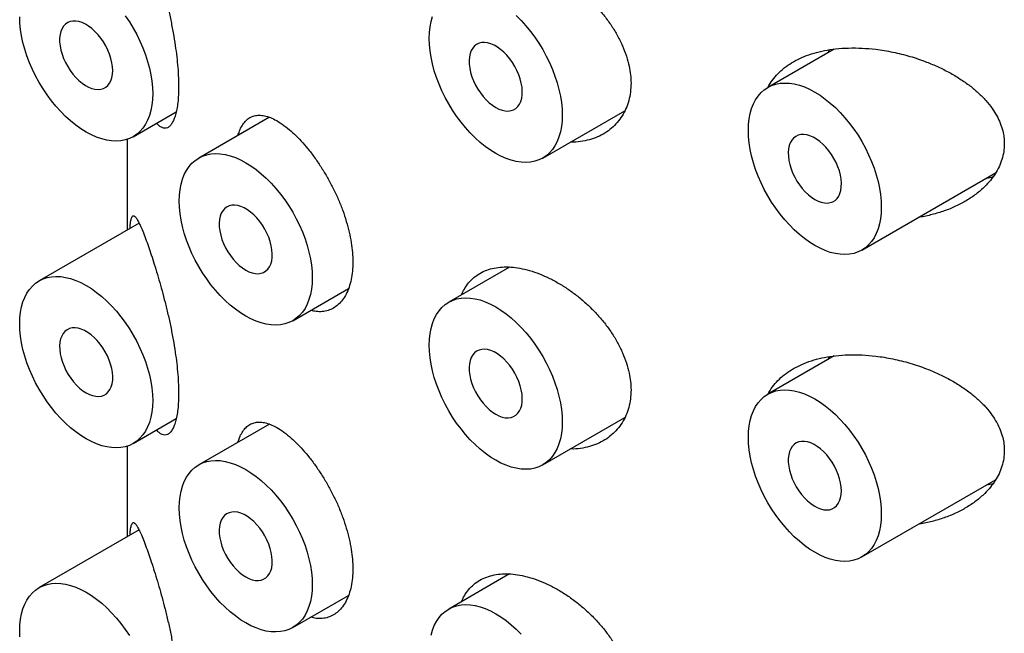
# Model space of a CAD drawing. Header units: millimetres. Extents: x 7 to 1076, y 12 to 702.
# Tile 15 of 23: x 1026 to 1039, y 186 to 194. Entities that reach past the tile are written whole.
import ezdxf

# ---------------------------------------------------------------- set-up
doc = ezdxf.new("R2010")
doc.units = ezdxf.units.MM

msp = doc.modelspace()

# ---------------------------------------------------------------- linework, layer by layer
at = {"color": 7, "linetype": 'Continuous', "lineweight": 30}
for p, q in [((1037.15, 193.415), (1036.267, 192.906)), ((1037.069, 193.368), (1037.089, 193.406)), ((1027.83, 192.25), (1028.402, 192.58)), ((1033.274, 191.965), (1034.365, 192.595)), ((1029.64, 192.508), (1028.701, 191.966)), ((1027.751, 192.215), (1027.751, 191.009)), ((1037.517, 190.74), (1039.296, 191.767)), ((1027.908, 191.1), (1026.58, 190.333)), ((1032.833, 190.514), (1032.024, 190.048)), ((1029.951, 189.801), (1030.692, 190.229)), ((1037.15, 189.333), (1036.267, 188.823)), ((1037.069, 189.286), (1037.089, 189.323)), ((1033.274, 187.882), (1034.365, 188.512)), ((1027.83, 188.167), (1028.402, 188.498)), ((1029.64, 188.426), (1028.701, 187.883)), ((1027.751, 188.132), (1027.751, 186.926)), ((1037.517, 186.658), (1039.296, 187.685)), ((1027.908, 187.017), (1026.58, 186.25)), ((1032.833, 186.432), (1032.024, 185.965)), ((1029.951, 185.718), (1030.692, 186.146))]:
    msp.add_line(p, q, dxfattribs=at)
at = {"color": 7, "linetype": 'Continuous', "lineweight": 30, "flags": 128}
for points in [[(1027.205, 192.312), (1027.135, 192.355), (1027.066, 192.404), (1026.998, 192.459), (1026.932, 192.52), (1026.866, 192.585), (1026.803, 192.655), (1026.743, 192.729), (1026.685, 192.807), (1026.631, 192.888), (1026.58, 192.972), (1026.533, 193.058), (1026.49, 193.146), (1026.451, 193.234), (1026.417, 193.324), (1026.388, 193.414), (1026.364, 193.503), (1026.345, 193.591), (1026.332, 193.677), (1026.324, 193.761), (1026.321, 193.843)], [(1027.558, 193.129), (1027.556, 193.18), (1027.548, 193.234), (1027.534, 193.29), (1027.516, 193.346), (1027.493, 193.402), (1027.466, 193.457), (1027.435, 193.51), (1027.4, 193.56), (1027.362, 193.607), (1027.322, 193.65), (1027.28, 193.688), (1027.237, 193.72), (1027.194, 193.747), (1027.15, 193.767), (1027.108, 193.781), (1027.067, 193.788), (1027.028, 193.788), (1026.992, 193.782), (1026.959, 193.768), (1026.929, 193.748), (1026.904, 193.721), (1026.884, 193.689), (1026.868, 193.651), (1026.857, 193.608), (1026.852, 193.562), (1026.852, 193.511), (1026.857, 193.458), (1026.868, 193.403), (1026.884, 193.348), (1026.904, 193.291), (1026.929, 193.236), (1026.959, 193.182), (1026.992, 193.13), (1027.028, 193.081), (1027.067, 193.036), (1027.108, 192.996), (1027.15, 192.961), (1027.194, 192.931), (1027.237, 192.907), (1027.28, 192.89), (1027.322, 192.88), (1027.362, 192.876), (1027.4, 192.88), (1027.435, 192.89), (1027.466, 192.907), (1027.493, 192.93), (1027.516, 192.96), (1027.534, 192.995), (1027.548, 193.035), (1027.556, 193.08), (1027.558, 193.129)], [(1027.724, 193.859), (1027.779, 193.777), (1027.83, 193.694), (1027.877, 193.608), (1027.92, 193.52), (1027.958, 193.431), (1027.992, 193.341), (1028.021, 193.252), (1028.045, 193.163), (1028.064, 193.075), (1028.078, 192.988), (1028.086, 192.904), (1028.089, 192.822), (1028.086, 192.744), (1028.078, 192.669), (1028.064, 192.598), (1028.045, 192.532), (1028.021, 192.471), (1027.992, 192.415), (1027.958, 192.364), (1027.92, 192.32), (1027.877, 192.282), (1027.83, 192.25), (1027.779, 192.225), (1027.724, 192.207), (1027.667, 192.196), (1027.606, 192.192), (1027.543, 192.194), (1027.478, 192.204), (1027.411, 192.221), (1027.343, 192.245), (1027.274, 192.275), (1027.205, 192.312)], [(1032.649, 192.027), (1032.58, 192.07), (1032.511, 192.119), (1032.443, 192.174), (1032.376, 192.235), (1032.311, 192.3), (1032.248, 192.37), (1032.188, 192.444), (1032.13, 192.522), (1032.075, 192.603), (1032.024, 192.687), (1031.977, 192.773), (1031.934, 192.861), (1031.896, 192.949), (1031.862, 193.039), (1031.833, 193.128), (1031.809, 193.218), (1031.79, 193.306), (1031.776, 193.392), (1031.768, 193.476), (1031.766, 193.558), (1031.768, 193.636), (1031.776, 193.711), (1031.79, 193.782), (1031.809, 193.848)], [(1032.923, 193.861), (1032.988, 193.795), (1033.051, 193.725), (1033.111, 193.651), (1033.169, 193.573), (1033.223, 193.492), (1033.274, 193.409), (1033.322, 193.323), (1033.365, 193.235), (1033.403, 193.146), (1033.437, 193.056), (1033.466, 192.967), (1033.49, 192.878), (1033.509, 192.79), (1033.522, 192.703), (1033.531, 192.619), (1033.533, 192.537), (1033.531, 192.459), (1033.522, 192.384), (1033.509, 192.313), (1033.49, 192.247), (1033.466, 192.186), (1033.437, 192.13), (1033.403, 192.079), (1033.365, 192.035), (1033.322, 191.997), (1033.274, 191.965), (1033.223, 191.94), (1033.169, 191.922), (1033.111, 191.911), (1033.051, 191.907), (1032.988, 191.909), (1032.923, 191.919), (1032.856, 191.936), (1032.788, 191.96), (1032.719, 191.99), (1032.649, 192.027)], [(1032.649, 192.639), (1032.693, 192.617), (1032.736, 192.602), (1032.777, 192.593), (1032.817, 192.591), (1032.854, 192.597), (1032.888, 192.608), (1032.918, 192.627), (1032.944, 192.652), (1032.966, 192.683), (1032.983, 192.719), (1032.995, 192.761), (1033.001, 192.807), (1033.003, 192.856), (1032.999, 192.909), (1032.989, 192.963), (1032.975, 193.019), (1032.956, 193.075), (1032.932, 193.131), (1032.903, 193.185), (1032.871, 193.238), (1032.836, 193.287), (1032.797, 193.333), (1032.757, 193.375), (1032.714, 193.411), (1032.671, 193.443), (1032.628, 193.468), (1032.584, 193.486), (1032.542, 193.499), (1032.502, 193.504), (1032.463, 193.502), (1032.428, 193.494), (1032.396, 193.478), (1032.367, 193.457), (1032.343, 193.429), (1032.324, 193.395), (1032.309, 193.356), (1032.3, 193.312), (1032.296, 193.264), (1032.297, 193.213), (1032.304, 193.16), (1032.316, 193.104), (1032.333, 193.048), (1032.355, 192.992), (1032.381, 192.937), (1032.411, 192.883), (1032.445, 192.832), (1032.482, 192.785), (1032.522, 192.741), (1032.563, 192.702), (1032.606, 192.668), (1032.649, 192.639)], [(1037.776, 191.313), (1037.773, 191.234), (1037.765, 191.159), (1037.752, 191.089), (1037.733, 191.022), (1037.709, 190.961), (1037.68, 190.905), (1037.646, 190.855), (1037.607, 190.81), (1037.564, 190.772), (1037.517, 190.741), (1037.466, 190.716), (1037.412, 190.697), (1037.354, 190.686), (1037.293, 190.682), (1037.23, 190.685), (1037.165, 190.695), (1037.098, 190.711), (1037.03, 190.735), (1036.961, 190.765), (1036.892, 190.802), (1036.823, 190.846), (1036.754, 190.895), (1036.686, 190.95), (1036.619, 191.01), (1036.554, 191.075), (1036.491, 191.145), (1036.43, 191.219), (1036.373, 191.297), (1036.318, 191.378), (1036.267, 191.462), (1036.22, 191.548), (1036.177, 191.636), (1036.138, 191.725), (1036.105, 191.814), (1036.075, 191.904), (1036.051, 191.993), (1036.033, 192.081), (1036.019, 192.167), (1036.011, 192.252), (1036.008, 192.333), (1036.011, 192.412), (1036.019, 192.487), (1036.033, 192.557), (1036.051, 192.624), (1036.075, 192.685), (1036.105, 192.741), (1036.138, 192.791), (1036.177, 192.836), (1036.22, 192.874), (1036.267, 192.906), (1036.318, 192.931), (1036.373, 192.949), (1036.43, 192.96), (1036.491, 192.964), (1036.554, 192.961), (1036.619, 192.951), (1036.686, 192.935), (1036.754, 192.911), (1036.823, 192.881), (1036.892, 192.844), (1036.961, 192.801), (1037.03, 192.751), (1037.098, 192.696), (1037.165, 192.636), (1037.23, 192.571), (1037.293, 192.501), (1037.354, 192.427), (1037.412, 192.349), (1037.466, 192.268), (1037.517, 192.184), (1037.564, 192.098), (1037.607, 192.01), (1037.646, 191.921), (1037.68, 191.832), (1037.709, 191.742), (1037.733, 191.653), (1037.752, 191.565), (1037.765, 191.479), (1037.773, 191.394), (1037.776, 191.313)], [(1036.892, 191.415), (1036.936, 191.393), (1036.978, 191.377), (1037.02, 191.369), (1037.059, 191.367), (1037.096, 191.372), (1037.13, 191.384), (1037.161, 191.402), (1037.187, 191.427), (1037.209, 191.458), (1037.226, 191.495), (1037.237, 191.536), (1037.244, 191.582), (1037.245, 191.632), (1037.241, 191.684), (1037.232, 191.738), (1037.218, 191.794), (1037.198, 191.85), (1037.174, 191.906), (1037.146, 191.961), (1037.114, 192.013), (1037.078, 192.063), (1037.04, 192.109), (1036.999, 192.15), (1036.957, 192.187), (1036.914, 192.218), (1036.87, 192.243), (1036.827, 192.262), (1036.785, 192.274), (1036.744, 192.279), (1036.706, 192.278), (1036.67, 192.269), (1036.638, 192.254), (1036.61, 192.232), (1036.586, 192.204), (1036.566, 192.17), (1036.552, 192.131), (1036.543, 192.087), (1036.539, 192.04), (1036.54, 191.989), (1036.547, 191.935), (1036.559, 191.88), (1036.576, 191.824), (1036.597, 191.768), (1036.624, 191.712), (1036.654, 191.659), (1036.688, 191.608), (1036.725, 191.56), (1036.764, 191.516), (1036.806, 191.477), (1036.849, 191.443), (1036.892, 191.415)], [(1029.326, 189.863), (1029.257, 189.906), (1029.188, 189.955), (1029.12, 190.01), (1029.053, 190.07), (1028.988, 190.136), (1028.925, 190.206), (1028.864, 190.28), (1028.807, 190.358), (1028.752, 190.439), (1028.701, 190.523), (1028.654, 190.609), (1028.611, 190.696), (1028.572, 190.785), (1028.538, 190.875), (1028.509, 190.964), (1028.485, 191.053), (1028.467, 191.141), (1028.453, 191.228), (1028.445, 191.312), (1028.442, 191.394), (1028.445, 191.472), (1028.453, 191.547), (1028.467, 191.618), (1028.485, 191.684), (1028.509, 191.746), (1028.538, 191.802), (1028.572, 191.852), (1028.611, 191.896), (1028.654, 191.934), (1028.701, 191.966), (1028.752, 191.991), (1028.807, 192.009), (1028.864, 192.02), (1028.925, 192.025), (1028.988, 192.022), (1029.053, 192.012), (1029.12, 191.995), (1029.188, 191.971), (1029.257, 191.941), (1029.326, 191.904), (1029.395, 191.861), (1029.464, 191.812), (1029.532, 191.757), (1029.599, 191.697), (1029.664, 191.631), (1029.727, 191.561), (1029.788, 191.487), (1029.846, 191.409), (1029.9, 191.328), (1029.951, 191.244), (1029.998, 191.158), (1030.041, 191.071), (1030.08, 190.982), (1030.114, 190.892), (1030.143, 190.803), (1030.167, 190.714), (1030.186, 190.626), (1030.199, 190.539), (1030.207, 190.455), (1030.21, 190.373), (1030.207, 190.295), (1030.199, 190.22), (1030.186, 190.149), (1030.167, 190.083), (1030.143, 190.022), (1030.114, 189.965), (1030.08, 189.915), (1030.041, 189.871), (1029.998, 189.833), (1029.951, 189.801), (1029.9, 189.776), (1029.846, 189.758), (1029.788, 189.747), (1029.727, 189.742), (1029.664, 189.745), (1029.599, 189.755), (1029.532, 189.772), (1029.464, 189.796), (1029.395, 189.826), (1029.326, 189.863)], [(1029.326, 190.475), (1029.369, 190.453), (1029.412, 190.438), (1029.454, 190.429), (1029.493, 190.427), (1029.53, 190.432), (1029.564, 190.444), (1029.595, 190.463), (1029.621, 190.488), (1029.643, 190.519), (1029.659, 190.555), (1029.671, 190.597), (1029.678, 190.643), (1029.679, 190.692), (1029.675, 190.744), (1029.666, 190.799), (1029.652, 190.855), (1029.632, 190.911), (1029.608, 190.967), (1029.58, 191.021), (1029.548, 191.074), (1029.512, 191.123), (1029.474, 191.169), (1029.433, 191.211), (1029.391, 191.247), (1029.348, 191.278), (1029.304, 191.304), (1029.261, 191.322), (1029.219, 191.334), (1029.178, 191.34), (1029.14, 191.338), (1029.104, 191.33), (1029.072, 191.314), (1029.044, 191.292), (1029.02, 191.264), (1029, 191.231), (1028.986, 191.192), (1028.977, 191.148), (1028.973, 191.1), (1028.974, 191.049), (1028.981, 190.996), (1028.993, 190.94), (1029.01, 190.884), (1029.031, 190.828), (1029.058, 190.773), (1029.088, 190.719), (1029.122, 190.668), (1029.159, 190.62), (1029.198, 190.577), (1029.24, 190.537), (1029.283, 190.503), (1029.326, 190.475)], [(1027.205, 188.229), (1027.135, 188.273), (1027.066, 188.322), (1026.998, 188.377), (1026.932, 188.437), (1026.866, 188.502), (1026.803, 188.572), (1026.743, 188.646), (1026.685, 188.724), (1026.631, 188.805), (1026.58, 188.889), (1026.533, 188.975), (1026.49, 189.063), (1026.451, 189.152), (1026.417, 189.241), (1026.388, 189.331), (1026.364, 189.42), (1026.345, 189.508), (1026.332, 189.594), (1026.324, 189.679), (1026.321, 189.76), (1026.324, 189.839), (1026.332, 189.914), (1026.345, 189.984), (1026.364, 190.051), (1026.388, 190.112), (1026.417, 190.168), (1026.451, 190.218), (1026.49, 190.263), (1026.533, 190.301), (1026.58, 190.333), (1026.631, 190.358), (1026.685, 190.376), (1026.743, 190.387), (1026.803, 190.391), (1026.866, 190.388), (1026.932, 190.378), (1026.998, 190.362), (1027.066, 190.338), (1027.135, 190.308), (1027.205, 190.271), (1027.274, 190.228), (1027.343, 190.178), (1027.411, 190.123), (1027.478, 190.063), (1027.543, 189.998), (1027.606, 189.928), (1027.667, 189.854), (1027.724, 189.776), (1027.779, 189.695), (1027.83, 189.611), (1027.877, 189.525), (1027.92, 189.437), (1027.958, 189.348), (1027.992, 189.259), (1028.021, 189.169), (1028.045, 189.08), (1028.064, 188.992), (1028.078, 188.906), (1028.086, 188.821), (1028.089, 188.74), (1028.086, 188.661), (1028.078, 188.586), (1028.064, 188.516), (1028.045, 188.449), (1028.021, 188.388), (1027.992, 188.332), (1027.958, 188.282), (1027.92, 188.237), (1027.877, 188.199), (1027.83, 188.168), (1027.779, 188.143), (1027.724, 188.124), (1027.667, 188.113), (1027.606, 188.109), (1027.543, 188.112), (1027.478, 188.122), (1027.411, 188.138), (1027.343, 188.162), (1027.274, 188.192), (1027.205, 188.229)], [(1032.649, 187.944), (1032.58, 187.987), (1032.511, 188.037), (1032.443, 188.092), (1032.376, 188.152), (1032.311, 188.217), (1032.248, 188.287), (1032.188, 188.361), (1032.13, 188.439), (1032.075, 188.52), (1032.024, 188.604), (1031.977, 188.69), (1031.934, 188.778), (1031.896, 188.867), (1031.862, 188.956), (1031.833, 189.046), (1031.809, 189.135), (1031.79, 189.223), (1031.776, 189.309), (1031.768, 189.394), (1031.766, 189.475), (1031.768, 189.554), (1031.776, 189.629), (1031.79, 189.699), (1031.809, 189.766), (1031.833, 189.827), (1031.862, 189.883), (1031.896, 189.933), (1031.934, 189.978), (1031.977, 190.016), (1032.024, 190.047), (1032.075, 190.072), (1032.13, 190.091), (1032.188, 190.102), (1032.248, 190.106), (1032.311, 190.103), (1032.376, 190.093), (1032.443, 190.077), (1032.511, 190.053), (1032.58, 190.023), (1032.649, 189.986), (1032.719, 189.942), (1032.788, 189.893), (1032.856, 189.838), (1032.923, 189.778), (1032.988, 189.713), (1033.051, 189.643), (1033.111, 189.569), (1033.169, 189.491), (1033.223, 189.41), (1033.274, 189.326), (1033.322, 189.24), (1033.365, 189.152), (1033.403, 189.063), (1033.437, 188.974), (1033.466, 188.884), (1033.49, 188.795), (1033.509, 188.707), (1033.522, 188.621), (1033.531, 188.536), (1033.533, 188.455), (1033.531, 188.376), (1033.522, 188.301), (1033.509, 188.231), (1033.49, 188.164), (1033.466, 188.103), (1033.437, 188.047), (1033.403, 187.997), (1033.365, 187.952), (1033.322, 187.914), (1033.274, 187.882), (1033.223, 187.857), (1033.169, 187.839), (1033.111, 187.828), (1033.051, 187.824), (1032.988, 187.827), (1032.923, 187.837), (1032.856, 187.853), (1032.788, 187.877), (1032.719, 187.907), (1032.649, 187.944)], [(1027.205, 188.842), (1027.248, 188.82), (1027.291, 188.804), (1027.332, 188.796), (1027.372, 188.794), (1027.409, 188.799), (1027.443, 188.811), (1027.473, 188.829), (1027.499, 188.854), (1027.521, 188.885), (1027.538, 188.922), (1027.55, 188.963), (1027.557, 189.009), (1027.558, 189.059), (1027.554, 189.111), (1027.545, 189.165), (1027.53, 189.221), (1027.511, 189.277), (1027.487, 189.333), (1027.459, 189.388), (1027.426, 189.44), (1027.391, 189.49), (1027.352, 189.536), (1027.312, 189.577), (1027.27, 189.614), (1027.226, 189.645), (1027.183, 189.67), (1027.14, 189.689), (1027.098, 189.701), (1027.057, 189.706), (1027.019, 189.705), (1026.983, 189.696), (1026.951, 189.681), (1026.923, 189.659), (1026.899, 189.631), (1026.879, 189.597), (1026.865, 189.558), (1026.855, 189.514), (1026.851, 189.467), (1026.853, 189.416), (1026.859, 189.362), (1026.871, 189.307), (1026.888, 189.251), (1026.91, 189.195), (1026.936, 189.139), (1026.967, 189.086), (1027, 189.035), (1027.037, 188.987), (1027.077, 188.943), (1027.118, 188.904), (1027.161, 188.87), (1027.205, 188.842)], [(1032.649, 188.557), (1032.693, 188.535), (1032.736, 188.519), (1032.777, 188.511), (1032.817, 188.509), (1032.854, 188.514), (1032.888, 188.526), (1032.918, 188.544), (1032.944, 188.569), (1032.966, 188.6), (1032.983, 188.637), (1032.995, 188.678), (1033.001, 188.724), (1033.003, 188.774), (1032.999, 188.826), (1032.989, 188.88), (1032.975, 188.936), (1032.956, 188.992), (1032.932, 189.048), (1032.903, 189.103), (1032.871, 189.155), (1032.836, 189.205), (1032.797, 189.251), (1032.757, 189.292), (1032.714, 189.329), (1032.671, 189.36), (1032.628, 189.385), (1032.584, 189.404), (1032.542, 189.416), (1032.502, 189.421), (1032.463, 189.42), (1032.428, 189.411), (1032.396, 189.396), (1032.367, 189.374), (1032.343, 189.346), (1032.324, 189.312), (1032.309, 189.273), (1032.3, 189.229), (1032.296, 189.182), (1032.297, 189.131), (1032.304, 189.077), (1032.316, 189.022), (1032.333, 188.966), (1032.355, 188.91), (1032.381, 188.854), (1032.411, 188.801), (1032.445, 188.75), (1032.482, 188.702), (1032.522, 188.658), (1032.563, 188.619), (1032.606, 188.585), (1032.649, 188.557)], [(1037.776, 187.23), (1037.773, 187.152), (1037.765, 187.077), (1037.752, 187.006), (1037.733, 186.94), (1037.709, 186.878), (1037.68, 186.822), (1037.646, 186.772), (1037.607, 186.728), (1037.564, 186.689), (1037.517, 186.658), (1037.466, 186.633), (1037.412, 186.615), (1037.354, 186.603), (1037.293, 186.599), (1037.23, 186.602), (1037.165, 186.612), (1037.098, 186.629), (1037.03, 186.652), (1036.961, 186.683), (1036.892, 186.72), (1036.823, 186.763), (1036.754, 186.812), (1036.686, 186.867), (1036.619, 186.927), (1036.554, 186.993), (1036.491, 187.063), (1036.43, 187.137), (1036.373, 187.215), (1036.318, 187.296), (1036.267, 187.379), (1036.22, 187.465), (1036.177, 187.553), (1036.138, 187.642), (1036.105, 187.732), (1036.075, 187.821), (1036.051, 187.91), (1036.033, 187.998), (1036.019, 188.085), (1036.011, 188.169), (1036.008, 188.251), (1036.011, 188.329), (1036.019, 188.404), (1036.033, 188.475), (1036.051, 188.541), (1036.075, 188.602), (1036.105, 188.658), (1036.138, 188.709), (1036.177, 188.753), (1036.22, 188.791), (1036.267, 188.823), (1036.318, 188.848), (1036.373, 188.866), (1036.43, 188.877), (1036.491, 188.881), (1036.554, 188.879), (1036.619, 188.869), (1036.686, 188.852), (1036.754, 188.828), (1036.823, 188.798), (1036.892, 188.761), (1036.961, 188.718), (1037.03, 188.669), (1037.098, 188.614), (1037.165, 188.553), (1037.23, 188.488), (1037.293, 188.418), (1037.354, 188.344), (1037.412, 188.266), (1037.466, 188.185), (1037.517, 188.101), (1037.564, 188.015), (1037.607, 187.927), (1037.646, 187.839), (1037.68, 187.749), (1037.709, 187.66), (1037.733, 187.57), (1037.752, 187.482), (1037.765, 187.396), (1037.773, 187.312), (1037.776, 187.23)], [(1037.246, 187.536), (1037.243, 187.588), (1037.235, 187.642), (1037.222, 187.698), (1037.204, 187.754), (1037.181, 187.81), (1037.153, 187.865), (1037.122, 187.918), (1037.087, 187.968), (1037.05, 188.015), (1037.01, 188.058), (1036.968, 188.095), (1036.925, 188.128), (1036.881, 188.155), (1036.838, 188.175), (1036.795, 188.189), (1036.754, 188.196), (1036.715, 188.196), (1036.679, 188.189), (1036.646, 188.176), (1036.617, 188.155), (1036.591, 188.129), (1036.571, 188.096), (1036.555, 188.059), (1036.545, 188.016), (1036.539, 187.969), (1036.539, 187.919), (1036.545, 187.866), (1036.555, 187.811), (1036.571, 187.755), (1036.591, 187.699), (1036.617, 187.643), (1036.646, 187.589), (1036.679, 187.538), (1036.715, 187.489), (1036.754, 187.444), (1036.795, 187.404), (1036.838, 187.368), (1036.881, 187.339), (1036.925, 187.315), (1036.968, 187.298), (1037.01, 187.287), (1037.05, 187.284), (1037.087, 187.287), (1037.122, 187.298), (1037.153, 187.314), (1037.181, 187.338), (1037.204, 187.367), (1037.222, 187.403), (1037.235, 187.443), (1037.243, 187.488), (1037.246, 187.536)], [(1029.326, 185.78), (1029.257, 185.823), (1029.188, 185.873), (1029.12, 185.927), (1029.053, 185.988), (1028.988, 186.053), (1028.925, 186.123), (1028.864, 186.197), (1028.807, 186.275), (1028.752, 186.356), (1028.701, 186.44), (1028.654, 186.526), (1028.611, 186.614), (1028.572, 186.703), (1028.538, 186.792), (1028.509, 186.882), (1028.485, 186.971), (1028.467, 187.059), (1028.453, 187.145), (1028.445, 187.229), (1028.442, 187.311), (1028.445, 187.39), (1028.453, 187.464), (1028.467, 187.535), (1028.485, 187.601), (1028.509, 187.663), (1028.538, 187.719), (1028.572, 187.769), (1028.611, 187.814), (1028.654, 187.852), (1028.701, 187.883), (1028.752, 187.908), (1028.807, 187.926), (1028.864, 187.938), (1028.925, 187.942), (1028.988, 187.939), (1029.053, 187.929), (1029.12, 187.912), (1029.188, 187.889), (1029.257, 187.858), (1029.326, 187.821), (1029.395, 187.778), (1029.464, 187.729), (1029.532, 187.674), (1029.599, 187.614), (1029.664, 187.549), (1029.727, 187.479), (1029.788, 187.404), (1029.846, 187.327), (1029.9, 187.246), (1029.951, 187.162), (1029.998, 187.076), (1030.041, 186.988), (1030.08, 186.899), (1030.114, 186.81), (1030.143, 186.72), (1030.167, 186.631), (1030.186, 186.543), (1030.199, 186.457), (1030.207, 186.372), (1030.21, 186.291), (1030.207, 186.212), (1030.199, 186.137), (1030.186, 186.066), (1030.167, 186), (1030.143, 185.939), (1030.114, 185.883), (1030.08, 185.832), (1030.041, 185.788), (1029.998, 185.75), (1029.951, 185.718), (1029.9, 185.693), (1029.846, 185.675), (1029.788, 185.664), (1029.727, 185.66), (1029.664, 185.663), (1029.599, 185.672), (1029.532, 185.689), (1029.464, 185.713), (1029.395, 185.743), (1029.326, 185.78)], [(1029.326, 186.393), (1029.369, 186.371), (1029.412, 186.355), (1029.454, 186.346), (1029.493, 186.345), (1029.53, 186.35), (1029.564, 186.362), (1029.595, 186.38), (1029.621, 186.405), (1029.643, 186.436), (1029.659, 186.473), (1029.671, 186.514), (1029.678, 186.56), (1029.679, 186.609), (1029.675, 186.662), (1029.666, 186.716), (1029.652, 186.772), (1029.632, 186.828), (1029.608, 186.884), (1029.58, 186.938), (1029.548, 186.991), (1029.512, 187.04), (1029.474, 187.086), (1029.433, 187.128), (1029.391, 187.165), (1029.348, 187.196), (1029.304, 187.221), (1029.261, 187.24), (1029.219, 187.252), (1029.178, 187.257), (1029.14, 187.255), (1029.104, 187.247), (1029.072, 187.232), (1029.044, 187.21), (1029.02, 187.182), (1029, 187.148), (1028.986, 187.109), (1028.977, 187.065), (1028.973, 187.017), (1028.974, 186.966), (1028.981, 186.913), (1028.993, 186.858), (1029.01, 186.802), (1029.031, 186.745), (1029.058, 186.69), (1029.088, 186.637), (1029.122, 186.586), (1029.159, 186.538), (1029.198, 186.494), (1029.24, 186.455), (1029.283, 186.421), (1029.326, 186.393)], [(1026.324, 185.596), (1026.321, 185.678), (1026.324, 185.756), (1026.332, 185.831), (1026.345, 185.902), (1026.364, 185.968), (1026.388, 186.029), (1026.417, 186.085), (1026.451, 186.136), (1026.49, 186.18), (1026.533, 186.218), (1026.58, 186.25), (1026.631, 186.275), (1026.685, 186.293), (1026.743, 186.304), (1026.803, 186.308), (1026.866, 186.306), (1026.932, 186.296), (1026.998, 186.279), (1027.066, 186.255), (1027.135, 186.225), (1027.205, 186.188), (1027.274, 186.145), (1027.343, 186.096), (1027.411, 186.041), (1027.478, 185.98), (1027.543, 185.915), (1027.606, 185.845), (1027.667, 185.771), (1027.724, 185.693), (1027.779, 185.612)], [(1031.79, 185.617), (1031.809, 185.683), (1031.833, 185.744), (1031.862, 185.8), (1031.896, 185.851), (1031.934, 185.895), (1031.977, 185.933), (1032.024, 185.965), (1032.075, 185.99), (1032.13, 186.008), (1032.188, 186.019), (1032.248, 186.023), (1032.311, 186.02), (1032.376, 186.011), (1032.443, 185.994), (1032.511, 185.97), (1032.58, 185.94), (1032.649, 185.903), (1032.719, 185.86), (1032.788, 185.811), (1032.856, 185.756), (1032.923, 185.695), (1032.988, 185.63)]]:
    msp.add_lwpolyline(points, dxfattribs=at)
at = {"color": 7, "linetype": 'Continuous', "lineweight": 30}
for points, knots in [([(1028.014, 194.922), (1028.026, 194.888), (1028.05, 194.819), (1028.09, 194.7), (1028.131, 194.571), (1028.172, 194.432), (1028.213, 194.285), (1028.254, 194.13), (1028.293, 193.969), (1028.329, 193.802), (1028.362, 193.632), (1028.389, 193.468), (1028.409, 193.313), (1028.424, 193.168), (1028.432, 193.036), (1028.434, 192.916), (1028.432, 192.806), (1028.424, 192.705), (1028.411, 192.615), (1028.393, 192.539), (1028.371, 192.475), (1028.346, 192.425), (1028.317, 192.389), (1028.285, 192.367), (1028.251, 192.359), (1028.214, 192.368), (1028.177, 192.391), (1028.153, 192.418), (1028.142, 192.43)], [0, 0, 0, 0, 0.042999, 0.086199, 0.12937, 0.172329, 0.214282, 0.256351, 0.298276, 0.340443, 0.382766, 0.424904, 0.462509, 0.500251, 0.537847, 0.570256, 0.605027, 0.639916, 0.674692, 0.709407, 0.744231, 0.778957, 0.814816, 0.850777, 0.886651, 0.925872, 0.9652, 1, 1, 1, 1]), ([(1032.196, 194.229), (1032.208, 194.255), (1032.233, 194.313), (1032.288, 194.389), (1032.357, 194.46), (1032.437, 194.516), (1032.528, 194.558), (1032.627, 194.587), (1032.735, 194.6), (1032.849, 194.599), (1032.971, 194.584), (1033.099, 194.554), (1033.231, 194.509), (1033.365, 194.449), (1033.498, 194.377), (1033.629, 194.293), (1033.756, 194.197), (1033.878, 194.092), (1033.992, 193.977), (1034.096, 193.855), (1034.191, 193.726), (1034.272, 193.593), (1034.338, 193.457), (1034.39, 193.321), (1034.425, 193.193), (1034.444, 193.073), (1034.446, 193), (1034.448, 192.963)], [0, 0, 0, 0, 0.032044, 0.071948, 0.111725, 0.151488, 0.191378, 0.231143, 0.270966, 0.310915, 0.35074, 0.392259, 0.433779, 0.475371, 0.517097, 0.558692, 0.600273, 0.641985, 0.683564, 0.725313, 0.767199, 0.80894, 0.849716, 0.89063, 0.931397, 0.965699, 1, 1, 1, 1]), ([(1036.268, 192.902), (1036.277, 192.921), (1036.303, 192.972), (1036.361, 193.047), (1036.44, 193.129), (1036.532, 193.201), (1036.635, 193.264), (1036.751, 193.319), (1036.88, 193.363), (1037.02, 193.397), (1037.173, 193.421), (1037.341, 193.432), (1037.52, 193.43), (1037.717, 193.414), (1037.93, 193.378), (1038.158, 193.322), (1038.359, 193.253), (1038.533, 193.18), (1038.682, 193.105), (1038.823, 193.021), (1038.952, 192.931), (1039.067, 192.834), (1039.167, 192.733), (1039.248, 192.631), (1039.312, 192.529), (1039.359, 192.43), (1039.39, 192.334), (1039.408, 192.242), (1039.41, 192.184), (1039.411, 192.155)], [0, 0, 0, 0, 0.018916, 0.052191, 0.085373, 0.119637, 0.154, 0.188279, 0.225756, 0.263335, 0.30083, 0.344142, 0.387576, 0.430908, 0.485522, 0.54033, 0.594951, 0.634292, 0.673795, 0.713269, 0.752569, 0.788643, 0.824802, 0.860836, 0.890618, 0.92048, 0.950238, 0.97512, 1, 1, 1, 1]), ([(1034.448, 192.963), (1034.446, 192.923), (1034.443, 192.842), (1034.42, 192.728), (1034.383, 192.622), (1034.331, 192.525), (1034.267, 192.438), (1034.191, 192.361), (1034.103, 192.296), (1034.004, 192.245), (1033.896, 192.206), (1033.778, 192.184), (1033.692, 192.174), (1033.646, 192.177), (1033.643, 192.178)], [0, 0, 0, 0, 0.088601, 0.177494, 0.266104, 0.354606, 0.443385, 0.531903, 0.622506, 0.713382, 0.803997, 0.898128, 0.992549, 1, 1, 1, 1]), ([(1029.223, 192.267), (1029.229, 192.288), (1029.244, 192.336), (1029.276, 192.398), (1029.318, 192.455), (1029.367, 192.497), (1029.423, 192.525), (1029.487, 192.537), (1029.557, 192.534), (1029.633, 192.514), (1029.717, 192.477), (1029.809, 192.422), (1029.875, 192.369), (1029.908, 192.342)], [0, 0, 0, 0, 0.06218, 0.150591, 0.238743, 0.328971, 0.41947, 0.50971, 0.603451, 0.697481, 0.791221, 0.895612, 1, 1, 1, 1]), ([(1029.908, 192.342), (1029.937, 192.316), (1029.997, 192.263), (1030.086, 192.168), (1030.175, 192.063), (1030.261, 191.946), (1030.345, 191.821), (1030.423, 191.689), (1030.496, 191.551), (1030.561, 191.41), (1030.617, 191.267), (1030.665, 191.123), (1030.703, 190.981), (1030.73, 190.842), (1030.746, 190.708), (1030.751, 190.581), (1030.746, 190.459), (1030.729, 190.347), (1030.701, 190.244), (1030.663, 190.154), (1030.615, 190.077), (1030.558, 190.014), (1030.494, 189.967), (1030.422, 189.935), (1030.345, 189.92), (1030.267, 189.92), (1030.214, 189.933), (1030.19, 189.939)], [0, 0, 0, 0, 0.040772, 0.0816708, 0.1224389, 0.1632354, 0.2041641, 0.2449585, 0.2852797, 0.325731, 0.3660518, 0.4061177, 0.4463116, 0.4863775, 0.5256075, 0.5648374, 0.6048881, 0.6450665, 0.6851171, 0.7251684, 0.7653474, 0.8053986, 0.8454364, 0.8856019, 0.9256406, 0.9657383, 1, 1, 1, 1]), ([(1039.411, 192.155), (1039.409, 192.12), (1039.406, 192.05), (1039.381, 191.947), (1039.343, 191.848), (1039.291, 191.755), (1039.227, 191.667), (1039.144, 191.575), (1039.038, 191.484), (1038.907, 191.396), (1038.765, 191.321), (1038.613, 191.259), (1038.452, 191.212), (1038.338, 191.185), (1038.278, 191.178), (1038.274, 191.177)], [0, 0, 0, 0, 0.069759, 0.139792, 0.209589, 0.278963, 0.348548, 0.41798, 0.512982, 0.608331, 0.703444, 0.800113, 0.897011, 0.993715, 1, 1, 1, 1]), ([(1039.259, 191.714), (1039.233, 191.707), (1039.203, 191.698), (1039.172, 191.694), (1039.168, 191.694)], [0, 0, 0, 0, 0.873149, 1, 1, 1, 1]), ([(1027.787, 191.03), (1027.788, 191.033), (1027.789, 191.057), (1027.793, 191.093), (1027.8, 191.142), (1027.81, 191.177), (1027.823, 191.198), (1027.839, 191.2), (1027.858, 191.185), (1027.881, 191.153), (1027.907, 191.104), (1027.938, 191.036), (1027.974, 190.949), (1028, 190.876), (1028.014, 190.84)], [0, 0, 0, 0, 0.008359, 0.0746, 0.140695, 0.231131, 0.321898, 0.412439, 0.504463, 0.596704, 0.688761, 0.792426, 0.896349, 1, 1, 1, 1]), ([(1028.014, 190.84), (1028.026, 190.805), (1028.05, 190.737), (1028.09, 190.618), (1028.131, 190.488), (1028.172, 190.349), (1028.213, 190.202), (1028.254, 190.047), (1028.293, 189.886), (1028.329, 189.719), (1028.362, 189.55), (1028.389, 189.386), (1028.409, 189.231), (1028.424, 189.086), (1028.432, 188.954), (1028.434, 188.833), (1028.432, 188.724), (1028.424, 188.622), (1028.411, 188.533), (1028.393, 188.456), (1028.371, 188.392), (1028.346, 188.342), (1028.317, 188.306), (1028.285, 188.284), (1028.251, 188.277), (1028.214, 188.285), (1028.177, 188.308), (1028.153, 188.335), (1028.142, 188.348)], [0, 0, 0, 0, 0.042999, 0.086199, 0.12937, 0.172329, 0.214282, 0.256351, 0.298276, 0.340443, 0.382766, 0.424904, 0.462509, 0.500251, 0.537847, 0.570256, 0.605027, 0.639916, 0.674692, 0.709407, 0.744231, 0.778957, 0.814816, 0.850777, 0.886651, 0.925872, 0.9652, 1, 1, 1, 1]), ([(1032.196, 190.147), (1032.208, 190.172), (1032.233, 190.23), (1032.288, 190.307), (1032.357, 190.377), (1032.437, 190.433), (1032.528, 190.476), (1032.627, 190.504), (1032.735, 190.518), (1032.849, 190.517), (1032.971, 190.501), (1033.099, 190.471), (1033.231, 190.426), (1033.365, 190.367), (1033.498, 190.294), (1033.629, 190.21), (1033.756, 190.115), (1033.878, 190.009), (1033.992, 189.895), (1034.096, 189.772), (1034.191, 189.643), (1034.272, 189.51), (1034.338, 189.374), (1034.39, 189.238), (1034.425, 189.11), (1034.444, 188.99), (1034.446, 188.917), (1034.448, 188.88)], [0, 0, 0, 0, 0.032044, 0.071948, 0.111725, 0.151488, 0.191378, 0.231143, 0.270966, 0.310915, 0.35074, 0.392259, 0.433779, 0.475371, 0.517097, 0.558692, 0.600273, 0.641985, 0.683564, 0.725313, 0.767199, 0.80894, 0.849716, 0.89063, 0.931397, 0.965699, 1, 1, 1, 1]), ([(1036.268, 188.82), (1036.277, 188.838), (1036.303, 188.889), (1036.361, 188.965), (1036.44, 189.046), (1036.532, 189.118), (1036.635, 189.181), (1036.751, 189.236), (1036.88, 189.281), (1037.02, 189.315), (1037.173, 189.338), (1037.341, 189.35), (1037.52, 189.348), (1037.717, 189.331), (1037.93, 189.296), (1038.158, 189.239), (1038.359, 189.171), (1038.533, 189.097), (1038.682, 189.022), (1038.823, 188.939), (1038.952, 188.848), (1039.067, 188.752), (1039.167, 188.651), (1039.248, 188.548), (1039.312, 188.447), (1039.359, 188.348), (1039.39, 188.251), (1039.408, 188.159), (1039.41, 188.101), (1039.411, 188.072)], [0, 0, 0, 0, 0.018916, 0.052191, 0.085373, 0.119637, 0.154, 0.188279, 0.225756, 0.263335, 0.30083, 0.344142, 0.387576, 0.430908, 0.485522, 0.54033, 0.594951, 0.634292, 0.673795, 0.713269, 0.752569, 0.788643, 0.824802, 0.860836, 0.890618, 0.92048, 0.950238, 0.97512, 1, 1, 1, 1]), ([(1034.448, 188.88), (1034.446, 188.84), (1034.443, 188.759), (1034.42, 188.646), (1034.383, 188.539), (1034.331, 188.442), (1034.267, 188.355), (1034.191, 188.278), (1034.103, 188.214), (1034.004, 188.162), (1033.896, 188.123), (1033.778, 188.101), (1033.692, 188.092), (1033.646, 188.095), (1033.643, 188.095)], [0, 0, 0, 0, 0.088601, 0.177494, 0.266104, 0.354606, 0.443385, 0.531903, 0.622506, 0.713382, 0.803997, 0.898128, 0.992549, 1, 1, 1, 1]), ([(1029.223, 188.185), (1029.229, 188.205), (1029.244, 188.254), (1029.276, 188.316), (1029.318, 188.373), (1029.367, 188.415), (1029.423, 188.442), (1029.487, 188.455), (1029.557, 188.451), (1029.633, 188.431), (1029.717, 188.394), (1029.809, 188.339), (1029.875, 188.286), (1029.908, 188.259)], [0, 0, 0, 0, 0.06218, 0.150591, 0.238743, 0.328971, 0.41947, 0.50971, 0.603451, 0.697481, 0.791221, 0.895612, 1, 1, 1, 1]), ([(1029.908, 188.259), (1029.937, 188.233), (1029.997, 188.181), (1030.086, 188.086), (1030.175, 187.98), (1030.261, 187.864), (1030.345, 187.739), (1030.423, 187.606), (1030.496, 187.469), (1030.561, 187.328), (1030.617, 187.184), (1030.665, 187.04), (1030.703, 186.898), (1030.73, 186.759), (1030.746, 186.626), (1030.751, 186.498), (1030.746, 186.377), (1030.729, 186.264), (1030.701, 186.162), (1030.663, 186.071), (1030.615, 185.994), (1030.558, 185.931), (1030.494, 185.884), (1030.422, 185.852), (1030.345, 185.837), (1030.267, 185.837), (1030.214, 185.85), (1030.19, 185.856)], [0, 0, 0, 0, 0.040772, 0.081671, 0.122439, 0.163235, 0.204164, 0.244958, 0.28528, 0.325731, 0.366052, 0.406118, 0.446312, 0.486378, 0.525607, 0.564837, 0.604888, 0.645066, 0.685117, 0.725168, 0.765347, 0.805399, 0.845436, 0.885602, 0.925641, 0.965738, 1, 1, 1, 1]), ([(1039.411, 188.072), (1039.409, 188.037), (1039.406, 187.967), (1039.381, 187.864), (1039.343, 187.765), (1039.291, 187.672), (1039.227, 187.584), (1039.144, 187.493), (1039.038, 187.401), (1038.907, 187.313), (1038.765, 187.238), (1038.613, 187.176), (1038.452, 187.129), (1038.338, 187.102), (1038.278, 187.095), (1038.274, 187.095)], [0, 0, 0, 0, 0.0697589, 0.1397925, 0.2095893, 0.2789633, 0.3485484, 0.4179801, 0.5129822, 0.6083307, 0.7034436, 0.8001131, 0.8970106, 0.9937155, 1, 1, 1, 1]), ([(1039.259, 187.631), (1039.233, 187.624), (1039.203, 187.615), (1039.172, 187.611), (1039.168, 187.611)], [0, 0, 0, 0, 0.873149, 1, 1, 1, 1]), ([(1027.787, 186.947), (1027.788, 186.95), (1027.789, 186.975), (1027.793, 187.011), (1027.8, 187.059), (1027.81, 187.095), (1027.823, 187.115), (1027.839, 187.117), (1027.858, 187.102), (1027.881, 187.07), (1027.907, 187.021), (1027.938, 186.953), (1027.974, 186.866), (1028, 186.793), (1028.014, 186.757)], [0, 0, 0, 0, 0.008359, 0.0746, 0.140695, 0.231131, 0.321898, 0.412439, 0.504463, 0.596704, 0.688761, 0.792426, 0.896349, 1, 1, 1, 1]), ([(1028.014, 186.757), (1028.026, 186.723), (1028.05, 186.654), (1028.09, 186.535), (1028.131, 186.406), (1028.172, 186.267), (1028.213, 186.119), (1028.254, 185.965), (1028.293, 185.803), (1028.329, 185.637), (1028.362, 185.467), (1028.389, 185.303), (1028.409, 185.148), (1028.424, 185.003), (1028.432, 184.871), (1028.434, 184.75), (1028.432, 184.641), (1028.424, 184.54), (1028.411, 184.45), (1028.393, 184.373), (1028.371, 184.31), (1028.346, 184.259), (1028.317, 184.223), (1028.285, 184.201), (1028.251, 184.194), (1028.214, 184.203), (1028.177, 184.225), (1028.153, 184.252), (1028.142, 184.265)], [0, 0, 0, 0, 0.042999, 0.086199, 0.12937, 0.172329, 0.214282, 0.256351, 0.298276, 0.340443, 0.382766, 0.424904, 0.462509, 0.500251, 0.537847, 0.570256, 0.605027, 0.639916, 0.674692, 0.709407, 0.744231, 0.778957, 0.814816, 0.850777, 0.886651, 0.925872, 0.9652, 1, 1, 1, 1]), ([(1032.196, 186.064), (1032.208, 186.09), (1032.233, 186.148), (1032.288, 186.224), (1032.357, 186.294), (1032.437, 186.351), (1032.528, 186.393), (1032.627, 186.421), (1032.735, 186.435), (1032.849, 186.434), (1032.971, 186.419), (1033.099, 186.388), (1033.231, 186.343), (1033.365, 186.284), (1033.498, 186.212), (1033.629, 186.127), (1033.756, 186.032), (1033.878, 185.926), (1033.992, 185.812), (1034.096, 185.689), (1034.191, 185.56), (1034.272, 185.427), (1034.338, 185.292), (1034.39, 185.156), (1034.425, 185.027), (1034.444, 184.907), (1034.446, 184.834), (1034.448, 184.798)], [0, 0, 0, 0, 0.0320442, 0.0719479, 0.1117247, 0.1514881, 0.1913783, 0.2311426, 0.2709656, 0.3109145, 0.3507402, 0.392259, 0.4337791, 0.4753707, 0.5170974, 0.5586924, 0.6002733, 0.6419851, 0.6835643, 0.7253135, 0.7671986, 0.8089395, 0.8497157, 0.8906296, 0.9313974, 0.9656989, 1, 1, 1, 1])]:
    msp.add_open_spline(points, degree=3, knots=knots, dxfattribs=at)

doc.saveas('drawing.dxf')
